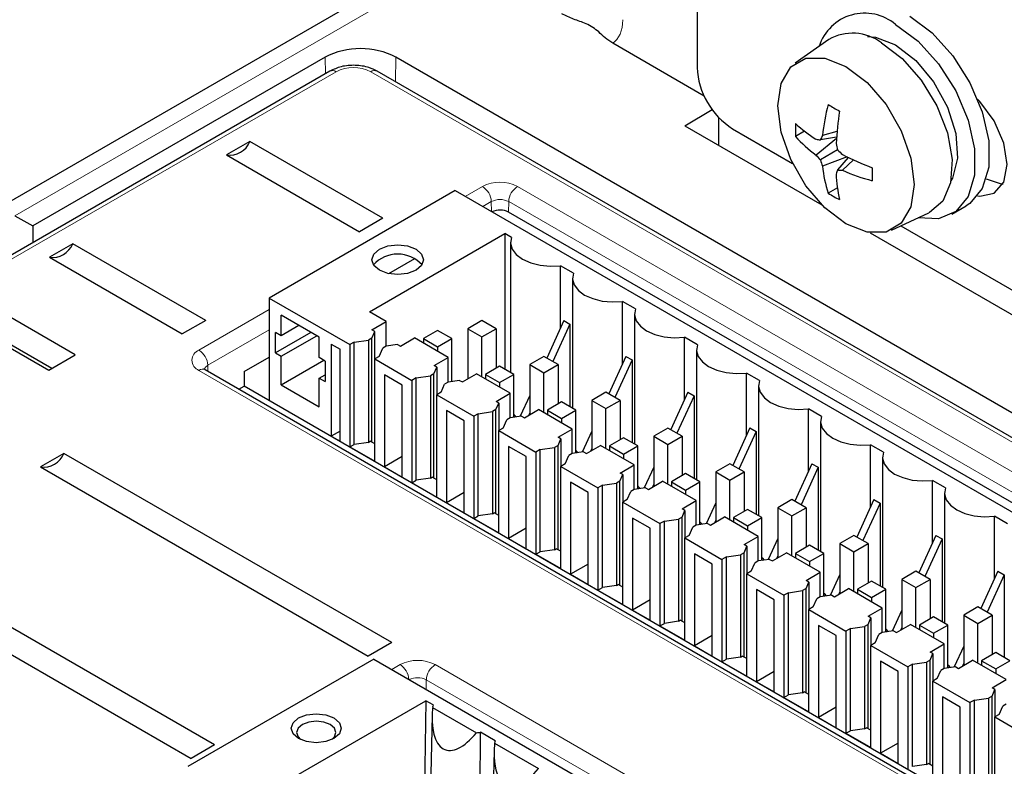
# Paper-space layout 'Blatt4' of a CAD drawing. Header units: millimetres. Extents: x 5 to 418, y 2 to 292.
# Tile 34 of 51: x 83 to 103, y 200 to 215. Entities that reach past the tile are written whole.
import ezdxf

# ---------------------------------------------------------------- set-up
doc = ezdxf.new("R2010")
doc.units = ezdxf.units.MM

psp = doc.layouts.new('Blatt4')

# ---------------------------------------------------------------- linework, layer by layer
at = {"color": 7, "linetype": 'Continuous', "lineweight": 25}
for p, q in [((96.632, 224.922), (96.632, 214.341)), ((91.465, 216.595), (82.52, 211.431)), ((96.774, 213.769), (94.948, 214.824)), ((99.258, 214.897), (98.59, 214.426)), ((89.208, 214.545), (83.374, 211.177)), ((132.341, 190.461), (90.622, 214.545)), ((89.303, 214.267), (80.994, 209.471)), ((131.963, 190.183), (90.244, 214.267)), ((96.385, 213.178), (96.93, 213.503)), ((97.057, 213.348), (97.057, 212.79)), ((96.385, 213.178), (99.12, 211.598)), ((97.339, 213.116), (98.538, 212.424)), ((98.778, 213.069), (98.595, 212.964)), ((99.423, 213.065), (99.133, 212.981)), ((87.709, 212.864), (87.241, 212.594)), ((90.361, 211.333), (87.709, 212.864)), ((99.411, 212.926), (99.005, 212.593)), ((99.413, 212.952), (99.091, 212.894)), ((99.436, 212.694), (99.091, 212.495)), ((87.241, 212.594), (89.893, 211.063)), ((99.624, 212.557), (99.133, 212.371)), ((99.648, 212.546), (99.436, 212.296)), ((99.75, 212.498), (99.533, 212.288)), ((91.806, 211.882), (88.094, 209.739)), ((91.806, 211.882), (111.605, 200.452)), ((99.432, 211.937), (99.25, 211.831)), ((112.768, 199.966), (92.869, 211.454)), ((100.512, 211.096), (101.255, 211.438)), ((101.717, 211.413), (102, 211.576)), ((83.02, 211.381), (83.374, 211.177)), ((90.361, 211.333), (89.893, 211.063)), ((83.374, 211.177), (83.379, 210.847)), ((90.091, 209.463), (92.796, 211.024)), ((92.926, 210.949), (92.796, 211.024)), ((92.796, 211.024), (92.796, 208.318)), ((100.084, 211.042), (107.875, 206.544)), ((100.694, 211.18), (123.287, 198.137)), ((92.908, 210.851), (92.908, 208.253)), ((84.174, 210.822), (83.706, 210.552)), ((86.825, 209.292), (84.174, 210.822)), ((83.706, 210.552), (86.357, 209.022)), ((90.995, 210.525), (90.475, 210.225)), ((94.163, 210.235), (93.904, 210.385)), ((93.904, 209.141), (93.904, 210.385)), ((94.146, 210.137), (94.146, 207.539)), ((88.094, 209.739), (89.702, 208.81)), ((88.094, 209.739), (88.094, 207.69)), ((95.401, 209.521), (95.141, 209.671)), ((95.141, 208.427), (95.141, 209.671)), ((90.427, 209.269), (90.091, 209.463)), ((84.223, 208.606), (82.808, 209.422)), ((86.825, 209.292), (86.357, 209.022)), ((89.093, 208.958), (88.333, 209.397)), ((88.333, 208.988), (88.333, 209.397)), ((90.144, 209.106), (90.427, 209.269)), ((90.427, 208.779), (90.427, 209.269)), ((92.337, 209.289), (92.054, 209.126)), ((92.619, 209.126), (92.337, 209.289)), ((93.972, 209.29), (93.631, 208.542)), ((93.972, 209.29), (94.095, 209.219)), ((95.383, 209.422), (95.383, 206.825)), ((82.278, 209.116), (83.692, 208.299)), ((88.686, 209.192), (88.333, 208.988)), ((90.143, 208.942), (90.2, 209.074)), ((90.2, 209.074), (90.144, 209.106)), ((90.2, 208.526), (90.2, 209.074)), ((91.453, 209.093), (91.17, 208.93)), ((91.736, 208.93), (91.453, 209.093)), ((92.054, 209.126), (92.337, 208.963)), ((92.054, 209.126), (92.054, 208.126)), ((92.337, 208.963), (92.619, 209.126)), ((92.619, 209.126), (92.619, 208.338)), ((94.095, 209.219), (93.755, 208.471)), ((94.095, 209.219), (94.095, 207.568)), ((83.755, 208.336), (82.808, 208.882)), ((88.333, 208.988), (88.218, 209.055)), ((88.218, 208.646), (88.218, 209.055)), ((88.925, 209.055), (88.218, 208.646)), ((88.333, 208.58), (89.04, 208.988)), ((89.093, 208.55), (89.093, 208.958)), ((89.791, 208.861), (90.074, 208.902)), ((90.143, 208.942), (90.074, 208.902)), ((90.074, 208.902), (90.074, 206.86)), ((90.143, 206.861), (90.143, 208.942)), ((90.71, 208.779), (90.993, 208.943)), ((91.665, 208.555), (90.993, 208.943)), ((91.17, 208.93), (91.453, 208.767)), ((91.17, 208.93), (91.17, 208.84)), ((91.453, 208.767), (91.736, 208.93)), ((91.736, 208.075), (91.736, 208.93)), ((92.337, 208.167), (92.337, 208.963)), ((96.638, 208.806), (96.379, 208.956)), ((96.379, 207.713), (96.379, 208.956)), ((89.331, 208.82), (89.508, 208.718)), ((89.331, 208.82), (89.331, 206.983)), ((89.508, 206.881), (89.508, 208.718)), ((89.791, 208.861), (89.702, 208.81)), ((89.702, 208.81), (89.702, 206.769)), ((89.791, 206.82), (89.791, 208.861)), ((90.286, 208.575), (90.357, 208.738)), ((90.426, 208.779), (90.357, 208.738)), ((90.655, 208.812), (90.426, 208.779)), ((90.655, 208.812), (90.71, 208.779)), ((91.453, 208.767), (91.453, 208.677)), ((96.62, 208.708), (96.62, 206.11)), ((83.692, 208.299), (84.223, 208.606)), ((87.59, 208.271), (88.094, 208.562)), ((88.218, 208.646), (88.333, 208.58)), ((88.333, 208.009), (88.333, 208.58)), ((88.333, 208.009), (89.181, 208.498)), ((89.208, 208.483), (89.093, 208.55)), ((89.208, 208.483), (89.208, 208.075)), ((90.286, 208.575), (90.198, 208.524)), ((90.198, 206.483), (90.198, 208.524)), ((90.198, 208.524), (90.94, 208.096)), ((91.382, 208.391), (91.665, 208.555)), ((91.665, 208.064), (91.665, 208.555)), ((93.574, 208.575), (93.291, 208.412)), ((93.857, 208.412), (93.574, 208.575)), ((95.209, 208.576), (94.869, 207.828)), ((95.333, 208.505), (94.992, 207.756)), ((95.209, 208.576), (95.333, 208.505)), ((95.333, 208.505), (95.333, 206.853)), ((106.792, 196.776), (86.816, 208.308)), ((86.819, 208.306), (86.816, 208.308)), ((91.381, 208.228), (91.438, 208.359)), ((91.438, 208.359), (91.382, 208.391)), ((91.438, 208.359), (91.438, 207.811)), ((92.69, 208.379), (92.407, 208.216)), ((92.973, 208.216), (92.69, 208.379)), ((93.291, 208.412), (93.574, 208.248)), ((93.291, 208.412), (93.291, 207.412)), ((93.574, 208.248), (93.857, 208.412)), ((93.857, 208.412), (93.857, 207.624)), ((87.59, 208.271), (87.59, 207.981)), ((89.093, 208.141), (89.208, 208.208)), ((89.093, 207.57), (89.093, 208.141)), ((89.093, 208.141), (89.208, 208.075)), ((90.746, 208.004), (90.392, 208.208)), ((90.392, 208.208), (90.392, 206.371)), ((91.028, 208.147), (90.94, 208.096)), ((90.94, 208.096), (90.94, 206.054)), ((91.028, 208.147), (91.311, 208.187)), ((91.028, 206.105), (91.028, 208.147)), ((91.381, 208.228), (91.311, 208.187)), ((91.311, 208.187), (91.311, 206.146)), ((91.381, 206.147), (91.381, 208.228)), ((91.892, 208.097), (91.664, 208.064)), ((91.892, 208.097), (91.947, 208.065)), ((91.947, 208.065), (92.23, 208.228)), ((92.902, 207.84), (92.23, 208.228)), ((92.407, 208.216), (92.69, 208.053)), ((92.407, 208.216), (92.407, 208.126)), ((92.69, 208.053), (92.973, 208.216)), ((92.973, 207.36), (92.973, 208.216)), ((93.574, 207.453), (93.574, 208.248)), ((97.876, 208.092), (97.616, 208.242)), ((97.616, 206.998), (97.616, 208.242)), ((87.487, 207.921), (87.59, 207.981)), ((107.077, 196.731), (87.59, 207.981)), ((88.333, 208.009), (89.093, 207.57)), ((90.746, 206.166), (90.746, 208.004)), ((91.524, 207.861), (91.594, 208.024)), ((91.664, 208.064), (91.594, 208.024)), ((92.69, 208.053), (92.69, 207.963)), ((97.858, 207.993), (97.858, 205.396)), ((91.524, 207.861), (91.435, 207.81)), ((91.435, 205.768), (91.435, 207.81)), ((91.435, 207.81), (92.177, 207.381)), ((92.619, 207.677), (92.902, 207.84)), ((92.902, 207.35), (92.902, 207.84)), ((93.291, 207.795), (93.102, 207.379)), ((94.811, 207.861), (94.529, 207.697)), ((94.529, 207.697), (94.811, 207.534)), ((94.529, 207.697), (94.529, 206.697)), ((95.094, 207.697), (94.811, 207.861)), ((94.811, 207.534), (95.094, 207.697)), ((95.094, 207.697), (95.094, 206.91)), ((96.447, 207.862), (96.106, 207.113)), ((96.57, 207.79), (96.23, 207.042)), ((96.447, 207.862), (96.57, 207.79)), ((96.57, 207.79), (96.57, 206.139)), ((91.983, 207.289), (91.629, 207.493)), ((91.629, 207.493), (91.629, 205.656)), ((92.618, 207.513), (92.549, 207.473)), ((92.618, 207.513), (92.675, 207.645)), ((92.618, 205.432), (92.618, 207.513)), ((92.675, 207.645), (92.619, 207.677)), ((92.675, 207.645), (92.675, 207.097)), ((93.185, 207.35), (93.468, 207.514)), ((94.14, 207.126), (93.468, 207.514)), ((93.928, 207.665), (93.645, 207.501)), ((93.645, 207.501), (93.928, 207.338)), ((93.645, 207.501), (93.645, 207.412)), ((94.21, 207.501), (93.928, 207.665)), ((93.928, 207.338), (94.21, 207.501)), ((94.21, 206.646), (94.21, 207.501)), ((94.811, 206.738), (94.811, 207.534)), ((99.113, 207.378), (98.854, 207.528)), ((98.854, 206.284), (98.854, 207.528)), ((91.983, 205.452), (91.983, 207.289)), ((92.266, 207.432), (92.177, 207.381)), ((92.177, 207.381), (92.177, 205.34)), ((92.266, 207.432), (92.549, 207.473)), ((92.266, 205.391), (92.266, 207.432)), ((92.549, 207.473), (92.549, 205.432)), ((92.761, 207.146), (92.832, 207.31)), ((92.901, 207.35), (92.832, 207.31)), ((93.13, 207.383), (92.901, 207.35)), ((92.987, 207.362), (92.973, 207.37)), ((93.13, 207.383), (93.185, 207.35)), ((93.291, 207.452), (93.266, 207.397)), ((93.928, 207.338), (93.928, 207.248)), ((92.761, 207.146), (92.673, 207.095)), ((92.673, 205.054), (92.673, 207.095)), ((92.673, 207.095), (93.415, 206.667)), ((93.857, 206.963), (94.14, 207.126)), ((94.14, 206.636), (94.14, 207.126)), ((96.049, 207.146), (95.766, 206.983)), ((96.332, 206.983), (96.049, 207.146)), ((97.684, 207.147), (97.343, 206.399)), ((97.684, 207.147), (97.808, 207.076)), ((99.095, 207.279), (99.095, 204.681)), ((89.508, 207.085), (89.331, 206.983)), ((89.331, 206.983), (89.508, 206.881)), ((93.856, 206.799), (93.913, 206.931)), ((93.913, 206.931), (93.857, 206.963)), ((93.913, 206.931), (93.913, 206.383)), ((94.529, 207.081), (94.339, 206.664)), ((95.165, 206.95), (94.882, 206.787)), ((95.448, 206.787), (95.165, 206.95)), ((95.766, 206.983), (96.049, 206.82)), ((95.766, 206.983), (95.766, 205.983)), ((96.049, 206.82), (96.332, 206.983)), ((96.332, 206.983), (96.332, 206.195)), ((97.808, 207.076), (97.467, 206.328)), ((97.808, 207.076), (97.808, 205.425)), ((89.702, 206.769), (89.791, 206.82)), ((89.702, 206.769), (90.198, 206.483)), ((90.074, 206.86), (89.791, 206.82)), ((90.074, 206.86), (90.109, 206.881)), ((90.198, 206.83), (90.109, 206.881)), ((93.22, 206.575), (92.867, 206.779)), ((92.867, 206.779), (92.867, 204.942)), ((93.503, 206.718), (93.415, 206.667)), ((93.503, 206.718), (93.786, 206.759)), ((93.503, 204.677), (93.503, 206.718)), ((93.856, 206.799), (93.786, 206.759)), ((93.786, 206.759), (93.786, 204.717)), ((93.856, 204.718), (93.856, 206.799)), ((94.422, 206.636), (94.705, 206.799)), ((94.529, 206.738), (94.504, 206.683)), ((95.377, 206.412), (94.705, 206.799)), ((94.882, 206.787), (95.165, 206.624)), ((94.882, 206.787), (94.882, 206.697)), ((95.165, 206.624), (95.448, 206.787)), ((95.448, 205.932), (95.448, 206.787)), ((96.049, 206.024), (96.049, 206.82)), ((100.351, 206.663), (100.091, 206.813)), ((100.091, 205.57), (100.091, 206.813)), ((83.997, 206.638), (83.529, 206.368)), ((90.537, 202.863), (83.997, 206.638)), ((90.746, 206.575), (90.392, 206.371)), ((93.22, 204.738), (93.22, 206.575)), ((93.415, 206.667), (93.415, 204.626)), ((93.998, 206.432), (94.069, 206.595)), ((94.139, 206.636), (94.069, 206.595)), ((94.367, 206.668), (94.139, 206.636)), ((94.224, 206.648), (94.21, 206.656)), ((94.367, 206.668), (94.422, 206.636)), ((95.165, 206.624), (95.165, 206.534)), ((100.333, 206.565), (100.333, 203.967)), ((83.529, 206.368), (90.07, 202.593)), ((90.392, 206.371), (90.746, 206.166)), ((93.998, 206.432), (93.91, 206.381)), ((93.91, 204.34), (93.91, 206.381)), ((93.91, 206.381), (94.652, 205.953)), ((95.094, 206.248), (95.377, 206.412)), ((95.377, 205.921), (95.377, 206.412)), ((95.766, 206.366), (95.577, 205.95)), ((97.286, 206.432), (97.003, 206.269)), ((97.569, 206.269), (97.286, 206.432)), ((98.921, 206.433), (98.581, 205.685)), ((99.045, 206.362), (98.705, 205.613)), ((98.921, 206.433), (99.045, 206.362)), ((99.045, 206.362), (99.045, 204.71)), ((91.311, 206.146), (91.028, 206.105)), ((91.311, 206.146), (91.347, 206.166)), ((91.435, 206.115), (91.347, 206.166)), ((95.093, 206.085), (95.15, 206.216)), ((95.15, 206.216), (95.094, 206.248)), ((95.15, 206.216), (95.15, 205.668)), ((96.402, 206.236), (96.12, 206.073)), ((96.685, 206.073), (96.402, 206.236)), ((97.003, 206.269), (97.286, 206.105)), ((97.003, 206.269), (97.003, 205.269)), ((97.286, 206.105), (97.569, 206.269)), ((97.569, 206.269), (97.569, 205.481)), ((90.94, 206.054), (91.028, 206.105)), ((90.94, 206.054), (91.435, 205.768)), ((94.104, 206.065), (94.104, 204.227)), ((94.458, 205.861), (94.104, 206.065)), ((94.741, 206.004), (94.652, 205.953)), ((94.652, 205.953), (94.652, 203.911)), ((94.741, 206.004), (95.024, 206.044)), ((94.741, 203.962), (94.741, 206.004)), ((95.093, 206.085), (95.024, 206.044)), ((95.024, 206.044), (95.024, 204.003)), ((95.093, 204.004), (95.093, 206.085)), ((95.376, 205.921), (95.306, 205.881)), ((95.604, 205.954), (95.376, 205.921)), ((95.462, 205.934), (95.448, 205.942)), ((95.604, 205.954), (95.66, 205.922)), ((95.66, 205.922), (95.943, 206.085)), ((95.766, 206.023), (95.741, 205.969)), ((96.615, 205.697), (95.943, 206.085)), ((96.12, 206.073), (96.402, 205.909)), ((96.12, 206.073), (96.12, 205.983)), ((96.402, 205.909), (96.685, 206.073)), ((96.685, 205.217), (96.685, 206.073)), ((97.286, 205.31), (97.286, 206.105)), ((101.588, 205.949), (101.328, 206.099)), ((101.328, 204.855), (101.328, 206.099)), ((91.983, 205.86), (91.629, 205.656)), ((94.458, 204.023), (94.458, 205.861)), ((95.236, 205.718), (95.147, 205.667)), ((95.236, 205.718), (95.306, 205.881)), ((96.402, 205.909), (96.402, 205.82)), ((98.524, 205.718), (98.241, 205.554)), ((98.807, 205.554), (98.524, 205.718)), ((100.159, 205.719), (99.818, 204.97)), ((100.159, 205.719), (100.283, 205.647)), ((101.57, 205.85), (101.57, 203.253)), ((91.629, 205.656), (91.983, 205.452)), ((95.147, 203.625), (95.147, 205.667)), ((95.147, 205.667), (95.89, 205.238)), ((96.331, 205.534), (96.615, 205.697)), ((96.388, 205.502), (96.331, 205.534)), ((96.615, 205.207), (96.615, 205.697)), ((97.003, 205.652), (96.814, 205.236)), ((97.64, 205.522), (97.357, 205.358)), ((97.923, 205.358), (97.64, 205.522)), ((98.241, 205.554), (98.524, 205.391)), ((98.241, 205.554), (98.241, 204.554)), ((98.524, 205.391), (98.807, 205.554)), ((98.807, 205.554), (98.807, 204.766)), ((100.283, 205.647), (99.942, 204.899)), ((100.283, 205.647), (100.283, 203.996)), ((92.177, 205.34), (92.266, 205.391)), ((92.177, 205.34), (92.673, 205.054)), ((92.549, 205.432), (92.266, 205.391)), ((92.549, 205.432), (92.584, 205.452)), ((92.673, 205.401), (92.584, 205.452)), ((95.342, 205.35), (95.342, 203.513)), ((95.695, 205.146), (95.342, 205.35)), ((95.978, 205.289), (96.261, 205.33)), ((96.331, 205.37), (96.261, 205.33)), ((96.261, 205.33), (96.261, 203.289)), ((96.331, 205.37), (96.388, 205.502)), ((96.331, 203.289), (96.331, 205.37)), ((96.388, 205.502), (96.388, 204.954)), ((96.897, 205.207), (97.18, 205.371)), ((97.852, 204.983), (97.18, 205.371)), ((97.357, 205.358), (97.64, 205.195)), ((97.357, 205.358), (97.357, 205.269)), ((97.64, 205.195), (97.923, 205.358)), ((97.923, 204.503), (97.923, 205.358)), ((98.524, 204.595), (98.524, 205.391)), ((102.825, 205.235), (102.566, 205.384)), ((102.566, 204.141), (102.566, 205.384)), ((93.22, 205.146), (92.867, 204.942)), ((95.695, 203.309), (95.695, 205.146)), ((95.978, 205.289), (95.89, 205.238)), ((95.89, 205.238), (95.89, 203.197)), ((95.978, 203.248), (95.978, 205.289)), ((96.473, 205.003), (96.544, 205.167)), ((96.614, 205.207), (96.544, 205.167)), ((96.842, 205.24), (96.614, 205.207)), ((96.699, 205.219), (96.685, 205.227)), ((96.842, 205.24), (96.897, 205.207)), ((97.003, 205.309), (96.979, 205.254)), ((97.64, 205.195), (97.64, 205.105)), ((92.867, 204.942), (93.22, 204.738)), ((96.473, 205.003), (96.385, 204.952)), ((96.385, 202.911), (96.385, 204.952)), ((96.385, 204.952), (97.127, 204.524)), ((97.569, 204.82), (97.852, 204.983)), ((97.852, 204.493), (97.852, 204.983)), ((98.241, 204.938), (98.051, 204.521)), ((99.761, 205.003), (99.478, 204.84)), ((100.044, 204.84), (99.761, 205.003)), ((101.396, 205.004), (101.056, 204.256)), ((101.52, 204.933), (101.179, 204.184)), ((101.396, 205.004), (101.52, 204.933)), ((101.52, 204.933), (101.52, 203.282)), ((93.786, 204.717), (93.821, 204.738)), ((93.91, 204.687), (93.821, 204.738)), ((97.568, 204.656), (97.625, 204.788)), ((97.625, 204.788), (97.569, 204.82)), ((97.625, 204.788), (97.625, 204.239)), ((98.877, 204.807), (98.594, 204.644)), ((99.16, 204.644), (98.877, 204.807)), ((99.478, 204.84), (99.761, 204.677)), ((99.478, 204.84), (99.478, 203.84)), ((99.761, 204.677), (100.044, 204.84)), ((100.044, 204.84), (100.044, 204.052)), ((87.002, 200.821), (80.461, 204.597)), ((93.415, 204.626), (93.503, 204.677)), ((93.415, 204.626), (93.91, 204.34)), ((93.786, 204.717), (93.503, 204.677)), ((96.933, 204.432), (96.579, 204.636)), ((96.579, 204.636), (96.579, 202.799)), ((97.215, 204.575), (97.127, 204.524)), ((97.215, 204.575), (97.498, 204.616)), ((97.215, 202.533), (97.215, 204.575)), ((97.568, 204.656), (97.498, 204.616)), ((97.498, 204.616), (97.498, 202.574)), ((97.568, 202.575), (97.568, 204.656)), ((98.135, 204.493), (98.418, 204.656)), ((98.241, 204.594), (98.216, 204.54)), ((99.089, 204.269), (98.418, 204.656)), ((98.594, 204.644), (98.877, 204.481)), ((98.594, 204.644), (98.594, 204.554)), ((98.877, 204.481), (99.16, 204.644)), ((99.16, 203.788), (99.16, 204.644)), ((99.761, 203.881), (99.761, 204.677)), ((94.458, 204.432), (94.104, 204.227)), ((96.933, 202.595), (96.933, 204.432)), ((97.127, 204.524), (97.127, 202.482)), ((97.711, 204.289), (97.781, 204.452)), ((97.851, 204.493), (97.781, 204.452)), ((98.079, 204.525), (97.851, 204.493)), ((97.937, 204.505), (97.923, 204.513)), ((98.079, 204.525), (98.135, 204.493)), ((98.877, 204.481), (98.877, 204.391)), ((79.994, 204.327), (86.534, 200.551)), ((94.104, 204.227), (94.458, 204.023)), ((97.711, 204.289), (97.622, 204.238)), ((97.622, 202.197), (97.622, 204.238)), ((97.622, 204.238), (98.364, 203.809)), ((98.806, 204.105), (99.089, 204.269)), ((99.089, 203.778), (99.089, 204.269)), ((99.478, 204.223), (99.289, 203.807)), ((100.999, 204.289), (100.716, 204.126)), ((101.281, 204.126), (100.999, 204.289)), ((102.634, 204.29), (102.293, 203.542)), ((102.758, 204.219), (102.417, 203.47)), ((102.634, 204.29), (102.758, 204.219)), ((102.758, 204.219), (102.758, 202.567)), ((94.652, 203.911), (94.741, 203.962)), ((95.024, 204.003), (94.741, 203.962)), ((95.024, 204.003), (95.059, 204.023)), ((95.147, 203.972), (95.059, 204.023)), ((98.862, 204.073), (98.806, 204.105)), ((98.806, 203.941), (98.862, 204.073)), ((98.862, 204.073), (98.862, 203.525)), ((100.115, 204.093), (99.832, 203.93)), ((100.398, 203.93), (100.115, 204.093)), ((100.716, 204.126), (100.999, 203.962)), ((100.716, 204.126), (100.716, 203.126)), ((100.999, 203.962), (101.281, 204.126)), ((100.999, 203.166), (100.999, 203.962)), ((101.281, 204.126), (101.281, 203.338)), ((94.652, 203.911), (95.147, 203.625)), ((97.817, 203.922), (97.817, 202.084)), ((98.17, 203.717), (97.817, 203.922)), ((98.453, 203.86), (98.364, 203.809)), ((98.364, 203.809), (98.364, 201.768)), ((98.453, 203.86), (98.736, 203.901)), ((98.453, 201.819), (98.453, 203.86)), ((98.806, 203.941), (98.736, 203.901)), ((98.736, 203.901), (98.736, 201.86)), ((98.806, 201.86), (98.806, 203.941)), ((99.088, 203.778), (99.019, 203.738)), ((99.317, 203.811), (99.088, 203.778)), ((99.174, 203.791), (99.16, 203.799)), ((99.317, 203.811), (99.372, 203.779)), ((99.372, 203.779), (99.655, 203.942)), ((99.478, 203.88), (99.454, 203.826)), ((100.327, 203.554), (99.655, 203.942)), ((99.832, 203.93), (100.115, 203.766)), ((99.832, 203.93), (99.832, 203.84)), ((100.115, 203.766), (100.398, 203.93)), ((100.115, 203.766), (100.115, 203.677)), ((100.398, 203.074), (100.398, 203.93)), ((95.695, 203.717), (95.342, 203.513)), ((98.17, 201.88), (98.17, 203.717)), ((98.948, 203.575), (98.86, 203.524)), ((98.948, 203.575), (99.019, 203.738)), ((102.236, 203.575), (101.953, 203.411)), ((102.519, 203.411), (102.236, 203.575)), ((95.342, 203.513), (95.695, 203.309)), ((98.86, 201.482), (98.86, 203.524)), ((98.86, 203.524), (99.602, 203.095)), ((100.044, 203.391), (100.327, 203.554)), ((100.1, 203.359), (100.044, 203.391)), ((100.327, 203.064), (100.327, 203.554)), ((100.716, 203.509), (100.526, 203.093)), ((101.352, 203.379), (101.069, 203.215)), ((101.635, 203.215), (101.352, 203.379)), ((101.953, 203.411), (102.236, 203.248)), ((101.953, 203.411), (101.953, 202.411)), ((102.236, 203.248), (102.519, 203.411)), ((102.519, 203.411), (102.519, 202.623)), ((95.89, 203.197), (95.978, 203.248)), ((95.89, 203.197), (96.385, 202.911)), ((96.261, 203.289), (95.978, 203.248)), ((96.261, 203.289), (96.296, 203.309)), ((96.385, 203.258), (96.296, 203.309)), ((99.408, 203.003), (99.054, 203.207)), ((99.054, 203.207), (99.054, 201.37)), ((99.69, 203.146), (99.973, 203.187)), ((100.043, 203.227), (99.973, 203.187)), ((99.973, 203.187), (99.973, 201.146)), ((100.043, 203.227), (100.1, 203.359)), ((100.043, 201.146), (100.043, 203.227)), ((100.1, 203.359), (100.1, 202.811)), ((100.609, 203.064), (100.893, 203.228)), ((100.716, 203.166), (100.691, 203.111)), ((101.564, 202.84), (100.893, 203.228)), ((101.069, 203.215), (101.352, 203.052)), ((101.069, 203.215), (101.069, 203.126)), ((101.352, 203.052), (101.635, 203.215)), ((101.635, 202.36), (101.635, 203.215)), ((102.236, 202.452), (102.236, 203.248)), ((96.933, 203.003), (96.579, 202.799)), ((99.408, 201.166), (99.408, 203.003)), ((99.69, 203.146), (99.602, 203.095)), ((99.602, 203.095), (99.602, 201.054)), ((99.69, 201.105), (99.69, 203.146)), ((100.186, 202.86), (100.256, 203.024)), ((100.326, 203.064), (100.256, 203.024)), ((100.554, 203.097), (100.326, 203.064)), ((100.412, 203.076), (100.398, 203.084)), ((100.554, 203.097), (100.609, 203.064)), ((101.352, 203.052), (101.352, 202.962)), ((90.537, 202.863), (90.07, 202.593)), ((96.579, 202.799), (96.933, 202.595)), ((100.186, 202.86), (100.097, 202.809)), ((100.097, 200.768), (100.097, 202.809)), ((100.097, 202.809), (100.839, 202.381)), ((101.281, 202.676), (101.564, 202.84)), ((101.564, 202.35), (101.564, 202.84)), ((101.953, 202.795), (101.764, 202.378)), ((97.498, 202.574), (97.215, 202.533)), ((97.498, 202.574), (97.534, 202.595)), ((97.622, 202.544), (97.534, 202.595)), ((101.28, 202.513), (101.337, 202.645)), ((101.337, 202.645), (101.281, 202.676)), ((101.337, 202.645), (101.337, 202.096)), ((102.59, 202.664), (102.307, 202.501)), ((102.872, 202.501), (102.59, 202.664)), ((90.18, 202.534), (86.468, 200.391)), ((90.18, 202.534), (112.454, 189.675)), ((97.127, 202.482), (97.215, 202.533)), ((97.127, 202.482), (97.622, 202.197)), ((100.645, 202.289), (100.292, 202.493)), ((100.292, 202.493), (100.292, 200.656)), ((100.928, 202.432), (100.839, 202.381)), ((100.839, 202.381), (100.839, 200.339)), ((100.928, 202.432), (101.211, 202.473)), ((100.928, 200.39), (100.928, 202.432)), ((101.28, 202.513), (101.211, 202.473)), ((101.211, 202.473), (101.211, 200.431)), ((101.28, 200.432), (101.28, 202.513)), ((101.792, 202.382), (101.563, 202.349)), ((101.792, 202.382), (101.847, 202.35)), ((101.847, 202.35), (102.13, 202.513)), ((101.953, 202.451), (101.928, 202.397)), ((102.802, 202.126), (102.13, 202.513)), ((102.307, 202.501), (102.59, 202.338)), ((102.307, 202.501), (102.307, 202.411)), ((102.59, 202.338), (102.872, 202.501)), ((98.17, 202.288), (97.817, 202.084)), ((100.645, 200.452), (100.645, 202.289)), ((101.423, 202.146), (101.494, 202.309)), ((101.563, 202.349), (101.494, 202.309)), ((101.649, 202.362), (101.635, 202.37)), ((102.59, 202.338), (102.59, 202.248)), ((97.817, 202.084), (98.17, 201.88)), ((101.423, 202.146), (101.335, 202.095)), ((101.335, 200.053), (101.335, 202.095)), ((101.335, 202.095), (102.077, 201.666)), ((102.519, 201.962), (102.802, 202.126)), ((98.364, 201.768), (98.453, 201.819)), ((98.736, 201.86), (98.453, 201.819)), ((98.736, 201.86), (98.771, 201.88)), ((98.86, 201.829), (98.771, 201.88)), ((102.518, 201.798), (102.448, 201.758)), ((102.518, 201.798), (102.575, 201.93)), ((102.518, 199.717), (102.518, 201.798)), ((102.575, 201.93), (102.519, 201.962)), ((102.575, 201.93), (102.575, 201.382)), ((88.416, 200.087), (91.219, 201.705)), ((91.219, 201.705), (91.171, 198.545)), ((91.366, 201.62), (91.219, 201.705)), ((98.364, 201.768), (98.86, 201.482)), ((101.883, 201.574), (101.529, 201.779)), ((101.529, 201.779), (101.529, 199.941)), ((102.165, 201.717), (102.077, 201.666)), ((102.077, 201.666), (102.077, 199.625)), ((102.165, 201.717), (102.448, 201.758)), ((102.165, 199.676), (102.165, 201.717)), ((102.448, 201.758), (102.448, 199.717)), ((102.66, 201.431), (102.731, 201.595)), ((102.801, 201.635), (102.731, 201.595)), ((91.342, 201.417), (91.277, 198.404)), ((91.35, 201.572), (92.227, 201.066)), ((99.408, 201.574), (99.054, 201.37)), ((101.883, 199.737), (101.883, 201.574)), ((102.66, 201.431), (102.572, 201.38)), ((99.054, 201.37), (99.408, 201.166)), ((102.572, 199.339), (102.572, 201.38)), ((102.572, 201.38), (103.314, 200.952)), ((92.301, 199.843), (92.309, 201.075)), ((92.603, 200.906), (92.309, 201.075)), ((99.602, 201.054), (99.69, 201.105)), ((99.602, 201.054), (100.097, 200.768)), ((99.973, 201.146), (99.69, 201.105)), ((99.973, 201.146), (100.009, 201.166)), ((100.097, 201.115), (100.009, 201.166)), ((87.002, 200.821), (86.534, 200.551)), ((92.588, 200.858), (93.464, 200.352)), ((100.645, 200.86), (100.292, 200.656)), ((92.579, 200.703), (92.515, 197.69)), ((100.292, 200.656), (100.645, 200.452)), ((101.211, 200.431), (100.928, 200.39)), ((101.211, 200.431), (101.246, 200.452)), ((101.335, 200.4), (101.246, 200.452))]:
    psp.add_line(p, q, dxfattribs=at)
at = {"color": 7, "linetype": 'Continuous', "lineweight": 18}
for p, q in [((91.965, 216.545), (83.02, 211.381)), ((89.213, 214.215), (89.208, 214.545)), ((90.614, 214.053), (90.622, 214.545)), ((89.428, 214.255), (81.119, 209.458)), ((131.838, 190.171), (90.119, 214.255)), ((92.004, 211.768), (92.348, 211.966)), ((93.049, 211.966), (113.024, 200.434)), ((92.524, 211.663), (92.354, 211.565)), ((92.527, 211.465), (92.524, 211.663)), ((92.869, 211.454), (92.872, 211.663)), ((112.848, 200.132), (92.872, 211.663)), ((86.691, 208.7), (88.094, 209.51)), ((88.094, 209.106), (86.868, 208.398)), ((106.667, 196.764), (86.691, 208.296)), ((86.869, 208.277), (86.868, 208.398)), ((90.537, 202.328), (90.704, 202.425)), ((91.405, 202.425), (113.856, 189.464)), ((91.226, 201.93), (91.228, 202.122)), ((113.679, 189.161), (91.228, 202.122))]:
    psp.add_line(p, q, dxfattribs=at)
at = {"color": 7, "linetype": 'Continuous', "lineweight": 25, "flags": 128}
for points in [[(100.875, 215.362), (101.323, 215.029), (101.735, 214.574), (102.077, 214.034), (102.322, 213.453), (102.45, 212.877), (102.45, 212.354), (102.322, 211.926), (102.077, 211.628), (102, 211.576)], [(100.592, 215.199), (101.04, 214.866), (101.452, 214.411), (101.794, 213.871), (102.039, 213.289), (102.167, 212.714), (102.167, 212.191), (102.039, 211.763), (101.794, 211.464), (101.452, 211.32), (101.041, 211.34)], [(100.034, 214.959), (100.19, 214.945), (100.592, 214.791)], [(100.309, 214.832), (100.726, 214.518), (101.106, 214.088), (101.415, 213.578), (101.626, 213.035), (101.719, 212.506), (101.688, 212.039), (101.534, 211.675), (101.271, 211.446), (101.255, 211.438)], [(100.592, 214.791), (100.994, 214.481), (101.352, 214.051), (101.628, 213.545), (101.792, 213.02), (101.825, 212.532), (101.725, 212.134), (101.696, 212.079)], [(99.602, 214.362), (100.023, 214.042), (100.402, 213.6), (100.703, 213.078), (100.897, 212.529), (100.963, 212.004), (100.897, 211.557), (100.703, 211.231), (100.402, 211.057), (100.023, 211.052), (99.602, 211.218), (99.181, 211.538), (98.802, 211.98), (98.501, 212.502), (98.308, 213.052), (98.241, 213.576), (98.308, 214.023), (98.501, 214.35), (98.802, 214.524), (99.181, 214.528), (99.602, 214.362)], [(102.23, 211.78), (102.274, 211.774), (102.561, 211.83), (102.752, 212.051), (102.819, 212.402), (102.752, 212.832), (102.561, 213.274), (102.274, 213.66), (102.23, 213.705)], [(102.398, 212.116), (102.698, 212.019), (102.736, 212.017)], [(92.926, 210.949), (92.909, 210.832), (92.942, 210.715), (93.024, 210.607), (93.15, 210.514), (93.311, 210.442), (93.498, 210.394), (93.7, 210.375), (93.904, 210.385)], [(91.023, 210.293), (90.855, 210.228), (90.657, 210.206), (90.459, 210.228), (90.292, 210.293), (90.18, 210.39), (90.14, 210.504), (90.18, 210.618), (90.292, 210.715), (90.459, 210.78), (90.657, 210.802), (90.855, 210.78), (91.023, 210.715), (91.135, 210.618), (91.174, 210.504), (91.135, 210.39), (91.023, 210.293)], [(94.163, 210.235), (94.146, 210.117), (94.18, 210.001), (94.262, 209.893), (94.387, 209.8), (94.549, 209.727), (94.736, 209.68), (94.938, 209.661), (95.141, 209.671)], [(95.401, 209.521), (95.384, 209.403), (95.417, 209.287), (95.499, 209.179), (95.625, 209.085), (95.786, 209.013), (95.973, 208.966), (96.175, 208.946), (96.379, 208.956)], [(96.638, 208.806), (96.621, 208.689), (96.654, 208.572), (96.736, 208.464), (96.862, 208.371), (97.023, 208.299), (97.211, 208.251), (97.412, 208.232), (97.616, 208.242)], [(97.876, 208.092), (97.859, 207.974), (97.892, 207.858), (97.974, 207.75), (98.099, 207.657), (98.261, 207.584), (98.448, 207.537), (98.65, 207.518), (98.854, 207.528)], [(92.973, 207.42), (92.977, 207.415), (93.019, 207.367)], [(99.113, 207.378), (99.096, 207.26), (99.129, 207.144), (99.211, 207.035), (99.337, 206.942), (99.498, 206.87), (99.686, 206.823), (99.887, 206.803), (100.091, 206.813)], [(94.21, 206.706), (94.214, 206.7), (94.256, 206.653)], [(100.351, 206.663), (100.333, 206.546), (100.367, 206.429), (100.449, 206.321), (100.574, 206.228), (100.736, 206.156), (100.923, 206.108), (101.125, 206.089), (101.328, 206.099)], [(95.448, 205.991), (95.452, 205.986), (95.494, 205.938)], [(101.588, 205.949), (101.571, 205.831), (101.604, 205.715), (101.686, 205.607), (101.812, 205.514), (101.973, 205.441), (102.16, 205.394), (102.362, 205.375), (102.566, 205.384)], [(96.685, 205.277), (96.689, 205.272), (96.731, 205.224)], [(97.923, 204.563), (97.927, 204.557), (97.969, 204.509)], [(99.16, 203.848), (99.164, 203.843), (99.206, 203.795)], [(100.398, 203.134), (100.401, 203.129), (100.443, 203.081)], [(101.635, 202.42), (101.639, 202.414), (101.681, 202.366)], [(89.384, 201.36), (89.493, 201.266), (89.531, 201.156), (89.493, 201.046), (89.384, 200.952), (89.222, 200.889), (89.031, 200.867), (88.839, 200.889), (88.677, 200.952), (88.569, 201.046), (88.531, 201.156), (88.569, 201.266), (88.677, 201.36), (88.839, 201.423), (89.031, 201.445), (89.222, 201.423), (89.384, 201.36)], [(89.341, 200.93), (89.393, 200.981), (89.423, 201.068), (89.393, 201.154), (89.308, 201.228), (89.181, 201.277), (89.031, 201.294), (88.881, 201.277), (88.754, 201.228), (88.669, 201.154), (88.639, 201.068), (88.669, 200.981), (88.72, 200.93)]]:
    psp.add_lwpolyline(points, dxfattribs=at)
at = {"color": 7, "linetype": 'Continuous', "lineweight": 25}
for centre, radius, start, end in [((99.976, 214.468), 0.956, 49.8705, 162.0857), ((99.733, 214.065), 0.959, 53.088, 119.7331), ((89.915, 213.18), 1.537, 62.6093, 117.3905), ((98.167, 214.411), 1.537, 182.6048, 237.3951), ((102.77, 212.613), 3.656, 164.3561, 174.2213), ((102.043, 218.18), 5.366, 238.6299, 241.3755), ((106.374, 212.423), 6.98, 171.3727, 176.7081), ((101.677, 213.093), 3.084, 177.611, 182.389), ((100.919, 215.825), 3.49, 228.2487, 236.724), ((87.298, 213.035), 0.445, 262.6253, 337.3693), ((100.458, 214.606), 2.483, 221.4026, 234.1743), ((99.912, 218.391), 5.558, 260.6058, 261.5084), ((101.646, 211.733), 2.807, 153.5841, 155.5644), ((105.297, 214.183), 6.047, 192.9858, 194.2514), ((103.629, 216.998), 6.009, 225.7442, 227.0179), ((102.668, 218.834), 6.976, 243.2932, 248.6315), ((101.837, 215.006), 3.721, 220.4199, 222.433), ((102.642, 213.62), 3.725, 197.5699, 199.581), ((101.603, 212.623), 2.483, 185.827, 198.5993), ((104.684, 210.23), 5.639, 158.51, 159.3997), ((102.891, 212.414), 3.492, 183.2801, 191.7516), ((99.708, 215.091), 2.808, 264.4368, 266.4159), ((101.033, 215.623), 3.656, 245.7827, 255.6463), ((105.469, 212.209), 5.344, 178.6215, 181.3785), ((100.903, 214.438), 3.087, 237.6158, 242.3896), ((92.698, 211.122), 0.373, 62.7262, 115.3797), ((83.763, 210.994), 0.445, 262.6254, 337.3692), ((90.657, 209.958), 0.658, 42.4601, 137.5401), ((83.586, 206.81), 0.445, 262.6254, 337.3692), ((91.631, 201.508), 0.287, 157.0199, 167.0314), ((92.127, 202.369), 1.307, 274.3478, 277.9937), ((92.868, 200.793), 0.287, 157.0199, 167.0314)]:
    psp.add_arc(centre, radius, start, end, dxfattribs=at)
at = {"color": 7, "linetype": 'Continuous', "lineweight": 18}
for centre, radius, start, end in [((89.355, 214.155), 0.123, 53.7741, 114.9155), ((89.773, 213.588), 0.751, 62.6095, 117.3905), ((90.192, 214.155), 0.123, 65.0867, 126.2243), ((92.698, 211.29), 0.762, 62.6098, 117.3901), ((92.14, 211.642), 0.385, 3.2295, 57.3486), ((93.256, 211.642), 0.385, 122.6516, 176.7705), ((92.698, 211.328), 0.378, 62.6114, 117.3886), ((86.768, 208.498), 0.216, 110.7833, 249.2171), ((86.483, 208.376), 0.385, 3.2295, 57.3486), ((86.764, 208.196), 0.123, 65.0837, 126.225), ((86.925, 208.278), 0.132, 115.4633, 162.6178), ((91.055, 201.748), 0.762, 62.6093, 117.3905), ((90.495, 202.099), 0.387, 4.4273, 57.2818), ((91.613, 202.1), 0.385, 122.6523, 176.7698), ((91.054, 201.785), 0.379, 62.6815, 116.1689)]:
    psp.add_arc(centre, radius, start, end, dxfattribs=at)
psp.add_ellipse((94.44, 215.702), major_axis=(-0.485, 0.891), ratio=0.576906, start_param=3.185078, end_param=3.955668, dxfattribs=at)
at = {"color": 7, "linetype": 'Continuous', "lineweight": 25}
for centre in [(92.108, 202.143), (93.345, 201.428)]:
    psp.add_ellipse(centre, major_axis=(0.499, 1.418), ratio=0.410555, start_param=2.12407, end_param=4.005778, dxfattribs=at)
for points, knots in [([(94.948, 214.824), (94.895, 214.858), (94.79, 214.929), (94.651, 215.074), (94.45, 215.213), (94.16, 215.3), (94.008, 215.373), (93.933, 215.409)], [0, 0, 0, 0, 0.164165, 0.331472, 0.592915, 0.796634, 1, 1, 1, 1]), ([(90.244, 214.267), (90.192, 214.293), (90.062, 214.356), (89.811, 214.393), (89.53, 214.371), (89.377, 214.301), (89.303, 214.267)], [0, 0, 0, 0, 0.186415, 0.463421, 0.742597, 1, 1, 1, 1]), ([(86.816, 208.308), (86.805, 208.316), (86.787, 208.328), (86.788, 208.328), (86.789, 208.327)], [0, 0, 0, 0, 0.59393, 1, 1, 1, 1])]:
    psp.add_open_spline(points, degree=3, knots=knots, dxfattribs=at)

doc.saveas('drawing.dxf')
